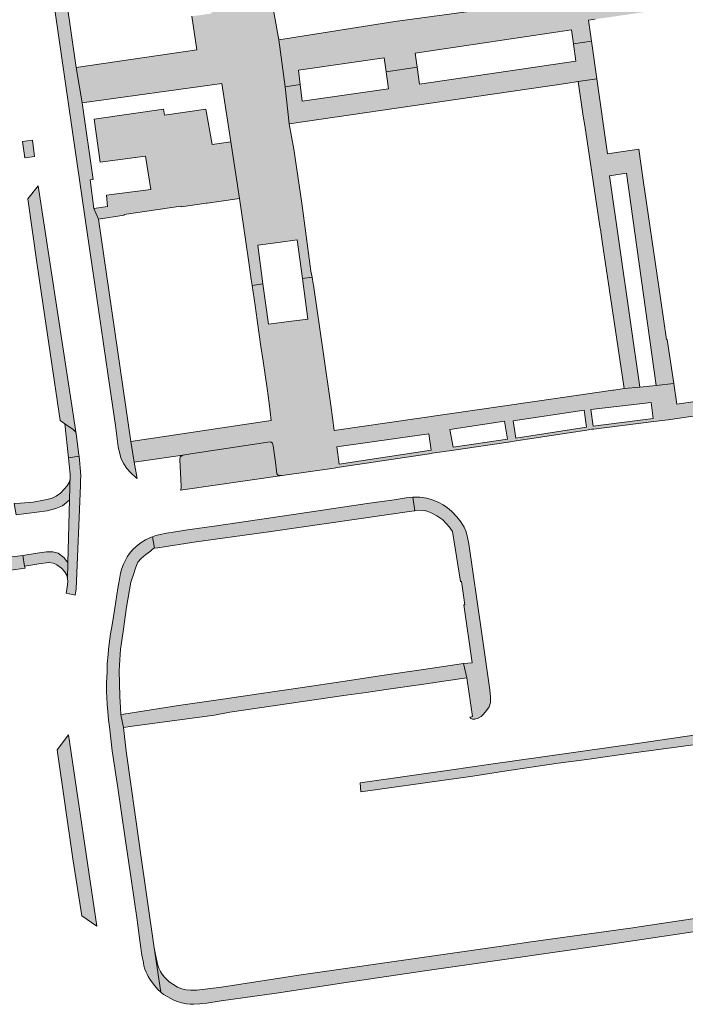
# Model space of a CAD drawing. Extents: x 97094 to 109644, y 463509 to 471969.
# Tile 210 of 256: x 103146 to 103247, y 468721 to 468869. Entities that reach past the tile are written whole.
import ezdxf

# ---------------------------------------------------------------- set-up
doc = ezdxf.new("R2010")
doc.units = 0
doc.layers.add('109 Onkruidbestrijding elementen', color=6, linetype='Continuous', lineweight=20, true_color=0xff00ff)

msp = doc.modelspace()

# ---------------------------------------------------------------- hatches: boundary and pattern name
at = {"layer": '109 Onkruidbestrijding elementen', "true_color": 0xff00ff}
for points in [[(103154.91, 468861.7), (103149.77, 468897.59), (103147.78, 468897.22), (103149.17, 468887.84), (103151.76, 468870.04), (103154.28, 468852.72), (103156.65, 468836.51), (103158.01, 468827.32), (103159.78, 468815.24), (103160.88, 468807.77), (103161.28, 468804.55), (103161.55, 468803.3), (103161.74, 468802.76), (103162.14, 468801.98), (103162.58, 468801.28), (103163.18, 468800.62), (103163.94, 468799.95), (103164.15, 468799.78), (103163.65, 468802.22), (103163.16, 468805.33), (103158.28, 468838.86), (103157.6, 468840.47), (103157.03, 468844.76), (103157.51, 468844.84), (103155.86, 468856.37), (103154.91, 468861.7)], [(103183.09, 468829.09), (103182.32, 468834.95), (103185.36, 468835.35), (103188.26, 468835.73), (103189.03, 468829.91), (103190.49, 468830.11), (103190.31, 468831.04), (103189.95, 468833.66), (103188.93, 468841.25), (103187.74, 468849.39), (103187.04, 468853.22), (103186.43, 468858.81), (103185.46, 468865.89), (103184.71, 468870.06), (103183.52, 468878.31), (103183.62, 468878.33), (103182.38, 468885.7), (103182.01, 468888.25), (103181.88, 468889.35), (103180.56, 468889.16), (103181.35, 468883.14), (103178.52, 468882.77), (103175.35, 468882.36), (103174.57, 468888.34), (103172.71, 468888.28), (103173.57, 468882.23), (103174.11, 468878.52), (103174.44, 468876.2), (103175.35, 468869.85), (103172.37, 468869.42), (103173.11, 468864.37), (103154.91, 468861.7), (103155.86, 468856.37), (103176.91, 468859.27), (103178.24, 468850.52), (103179.57, 468841.95), (103180.46, 468835.79), (103181.01, 468831.95), (103181.33, 468829.75), (103181.46, 468828.86), (103183.09, 468829.09)], [(103232.61, 468865.67), (103232.16, 468868.86), (103233.15, 468868.98), (103243.09, 468870.42), (103242.79, 468872.45), (103242.15, 468876.4), (103242.05, 468876.62), (103241.85, 468876.72), (103241.62, 468876.71), (103236.79, 468876.02), (103236.66, 468876.06), (103235.6, 468875.72), (103232.13, 468875.3), (103231.26, 468875.16), (103228.41, 468874.7), (103228.77, 468872.16), (103227.26, 468871.92), (103226.37, 468871.78), (103202.99, 468868.64), (103185.46, 468865.89), (103186.43, 468858.81), (103188.69, 468859.15), (103188.43, 468861.32), (103201.37, 468863.18), (103201.66, 468861.07), (103206.32, 468861.77), (103206.03, 468863.88), (103229.59, 468867.37), (103229.88, 468865.27), (103232.61, 468865.67)], [(103233.42, 468859.99), (103232.61, 468865.67), (103229.88, 468865.27), (103230.25, 468862.68), (103206.68, 468859.21), (103206.32, 468861.77), (103201.66, 468861.07), (103202.02, 468858.47), (103189.01, 468856.63), (103188.69, 468859.15), (103186.43, 468858.81), (103187.04, 468853.22), (103212.51, 468856.92), (103228.73, 468859.29), (103230.58, 468859.57), (103233.42, 468859.99)], [(103231.37, 468854.35), (103231.58, 468852.98), (103233.94, 468837.46), (103233.96, 468837.37), (103234.24, 468835.51), (103237.55, 468813.34), (103239.9, 468813.55), (103235.33, 468845.37), (103237.91, 468845.76), (103242.37, 468813.81), (103245, 468814.11), (103244.04, 468820.72), (103243.92, 468820.7), (103243.01, 468826.94), (103240.42, 468844.71), (103239.74, 468849.4), (103236.02, 468848.87), (103235.01, 468848.72), (103233.42, 468859.99), (103230.58, 468859.57), (103231.37, 468854.35)], [(103176.44, 468841.5), (103179.57, 468841.95), (103178.24, 468850.52), (103175.41, 468850.09), (103174.49, 468855.44), (103168.24, 468854.5), (103168.08, 468855.43), (103157.66, 468853.91), (103158.55, 468847.42), (103165.4, 468848.36), (103166.19, 468843.34), (103159.51, 468842.45), (103159.67, 468840.77), (103157.6, 468840.47), (103158.28, 468838.86), (103162.19, 468839.45), (103162.18, 468839.55), (103170.72, 468840.82), (103170.74, 468840.69), (103174.55, 468841.27), (103174.67, 468841.25), (103176.44, 468841.5)], [(103146.85, 468850.54), (103147.17, 468848.07), (103148.65, 468848.29), (103148.33, 468850.77), (103146.85, 468850.54)], [(103149.21, 468843.87), (103147.64, 468841.94), (103149.03, 468831.96), (103150.8, 468820.08), (103152.54, 468808.5), (103153.23, 468808.03), (103154.5, 468807.17), (103154.83, 468806.83), (103154.93, 468806.53), (103149.21, 468843.87)], [(103153.76, 468802.9), (103155.36, 468803.13), (103155.34, 468803.34), (103154.93, 468806.53), (103154.83, 468806.83), (103154.5, 468807.17), (103153.23, 468808.03), (103153.76, 468802.9)], [(103170.66, 468798.02), (103186, 468800.22), (103185.43, 468800.23), (103185.2, 468800.47), (103185.13, 468800.95), (103185, 468802.25), (103184.63, 468804.69), (103184.52, 468805.09), (103184.32, 468805.24), (103184.16, 468805.28), (103172.52, 468803.56), (103171.01, 468803.27), (103170.63, 468803.04), (103170.56, 468802.61), (103170.78, 468798.6), (103170.75, 468798.3), (103170.66, 468798.02)], [(103153.64, 468784.7), (103153.66, 468784.24), (103153.56, 468783.34), (103153.41, 468782.49), (103154.77, 468782.22), (103154.93, 468783.16), (103155.57, 468798.7), (103155.59, 468798.75), (103155.6, 468799.4), (103155.63, 468800.22), (103155.36, 468803.13), (103153.76, 468802.9), (103153.99, 468800.89), (103154.03, 468800.44), (103153.94, 468796.58), (103153.7, 468787.07), (103153.64, 468784.7)], [(103145.59, 468796.01), (103145.88, 468794.28), (103147.46, 468794.5), (103149.01, 468794.69), (103150.55, 468794.93), (103151.89, 468795.26), (103152.86, 468795.65), (103153.48, 468796.17), (103153.94, 468796.58), (103154.03, 468800.44), (103154.01, 468799.67), (103153.88, 468799.17), (103153.59, 468798.69), (103153.14, 468798.15), (103152.56, 468797.59), (103151.94, 468797.09), (103151.21, 468796.78), (103150.02, 468796.52), (103148.44, 468796.21), (103146.52, 468796.04), (103145.59, 468796.01)], [(103166.73, 468789.27), (103167.24, 468789.33), (103173.01, 468790.23), (103184.34, 468791.81), (103205.89, 468794.91), (103205.99, 468794.93), (103205.69, 468796.97), (103204.66, 468796.84), (103202.85, 468796.58), (103198.82, 468796.01), (103187.67, 468794.34), (103175.74, 468792.6), (103171.73, 468792.05), (103169.93, 468791.74), (103168.57, 468791.54), (103167.61, 468791.35), (103166.95, 468791.21), (103166.43, 468791), (103166.73, 468789.27)], [(103205.69, 468796.97), (103205.99, 468794.93), (103206.43, 468795.01), (103207.57, 468794.92), (103207.71, 468794.89), (103208.42, 468794.62), (103209.32, 468794.15), (103210.19, 468793.57), (103210.77, 468792.97), (103211.17, 468792.48), (103211.64, 468791.77), (103212.85, 468784.25), (103213.01, 468784.27), (103213.52, 468780.74), (103213.37, 468780.72), (103214.62, 468772.01), (103213.32, 468771.89), (103213.82, 468769.73), (103214.66, 468763.9), (103214.25, 468763.84), (103214.41, 468763.6), (103214.65, 468763.51), (103215.01, 468763.52), (103215.51, 468763.68), (103215.97, 468763.94), (103216.35, 468764.28), (103216.79, 468764.8), (103217.2, 468765.38), (103217.41, 468766.05), (103217.37, 468766.9), (103217.31, 468767.92), (103215.96, 468777.06), (103214.1, 468789.93), (103213.91, 468790.87), (103213.71, 468791.74), (103213.44, 468792.45), (103212.93, 468793.24), (103212.3, 468794.01), (103211.53, 468794.85), (103210.91, 468795.38), (103210.25, 468795.79), (103209.48, 468796.22), (103208.57, 468796.56), (103207.77, 468796.81), (103206.72, 468796.95), (103205.69, 468796.97)], [(103162.07, 468762.28), (103161.67, 468764.18), (103161.6, 468765.28), (103161.51, 468766.92), (103161.4, 468770.84), (103161.62, 468774.08), (103162.02, 468776.73), (103162.54, 468780.38), (103163.15, 468784.15), (103163.56, 468785.32), (103163.93, 468786.44), (103164.22, 468787.16), (103164.73, 468787.72), (103165.42, 468788.32), (103166.12, 468788.82), (103166.46, 468789.13), (103166.71, 468789.27), (103166.73, 468789.27), (103166.43, 468791), (103166.12, 468790.88), (103165.4, 468790.54), (103164.73, 468790.15), (103164.01, 468789.56), (103163.43, 468789.02), (103162.99, 468788.48), (103162.61, 468787.98), (103162.36, 468787.47), (103162.05, 468786.85), (103161.8, 468786.24), (103161.62, 468785.52), (103161.45, 468784.61), (103161.21, 468783.24), (103160.78, 468780.22), (103160.37, 468777.75), (103160.13, 468776.38), (103160.03, 468775.6), (103159.91, 468774.87), (103159.82, 468774.02), (103159.74, 468773.27), (103159.61, 468771.84), (103159.58, 468770.6), (103159.52, 468769.02), (103159.52, 468767.7), (103159.53, 468766.78), (103159.6, 468765.79), (103159.69, 468764.65), (103159.83, 468763.41), (103159.94, 468762.34), (103160.37, 468758.75), (103161.21, 468753.16), (103162.31, 468745.51), (103163.21, 468739.44), (103164.12, 468733.21), (103164.58, 468729.78), (103164.84, 468727.96), (103165.06, 468726.87), (103165.13, 468726.36), (103165.28, 468725.85), (103165.47, 468725.4), (103165.63, 468725.08), (103165.79, 468724.73), (103166.02, 468724.35), (103166.57, 468723.58), (103167.17, 468722.84), (103167.68, 468722.36), (103166.7, 468729.06), (103164.54, 468744.09), (103164.54, 468744.11), (103162.45, 468758.69), (103162.07, 468762.28)], [(103146.89, 468788.19), (103147.16, 468786.59), (103148.08, 468786.74), (103149.29, 468786.94), (103150.76, 468787.12), (103151.51, 468787.01), (103152, 468786.77), (103152.71, 468786.26), (103153.19, 468785.78), (103153.51, 468785.21), (103153.64, 468784.7), (103153.7, 468787.07), (103153.65, 468787.15), (103153.06, 468787.87), (103152.24, 468788.51), (103151.43, 468788.75), (103150.46, 468788.71), (103149.04, 468788.54), (103146.89, 468788.19)], [(103139.12, 468787.13), (103139.02, 468787.12), (103138.32, 468787.03), (103138.63, 468784.98), (103139.31, 468785.08), (103140.74, 468785.29), (103145.02, 468785.93), (103145.07, 468785.94), (103147.22, 468786.26), (103147.16, 468786.59), (103146.89, 468788.19), (103146.51, 468788.13), (103144.88, 468787.91), (103139.28, 468787.15), (103139.12, 468787.13)], [(103168.46, 468765.25), (103162.11, 468764.25), (103161.67, 468764.18), (103162.07, 468762.28), (103163.42, 468762.48), (103175.8, 468764.14), (103178.11, 468764.58), (103195.63, 468767.11), (103198.65, 468767.54), (103201.66, 468767.98), (103204.84, 468768.44), (103207.7, 468768.85), (103210.72, 468769.28), (103213.82, 468769.73), (103213.32, 468771.89), (103207.28, 468770.99), (103201.34, 468770.12), (103195.11, 468769.2), (103189.07, 468768.31), (103182.84, 468767.39), (103176.71, 468766.49), (103170.35, 468765.55), (103168.46, 468765.25)], [(103153.76, 468761.16), (103152.07, 468758.91), (103154.43, 468742.46), (103155.77, 468733.86), (103158.04, 468732.34), (103153.76, 468761.16)], [(103260.51, 468750.82), (103262.03, 468738.97), (103261.92, 468738.22), (103261.66, 468737.61), (103261.31, 468736.93), (103260.64, 468736.17), (103260.13, 468735.72), (103259.56, 468735.37), (103259.01, 468735.21), (103258.57, 468735.08), (103258.05, 468734.95), (103257.72, 468734.86), (103260.84, 468735.4), (103261.15, 468735.72), (103261.62, 468736.39), (103261.9, 468736.88), (103262.3, 468737.75), (103262.52, 468738.6), (103262.75, 468739.65), (103262.82, 468740.53), (103262.76, 468741.43), (103261.66, 468749.15), (103261.53, 468750), (103260.93, 468753.97), (103260.69, 468755.99), (103260.22, 468757.74), (103259.85, 468758.82), (103259.31, 468759.86), (103258.47, 468760.75), (103257.85, 468761.16), (103257.22, 468761.41), (103256.77, 468761.55), (103255.45, 468761.74), (103253.08, 468761.68), (103251.68, 468761.65), (103250.1, 468761.41), (103239.49, 468759.85), (103217.1, 468756.68), (103211.56, 468755.86), (103197.72, 468753.94), (103197.84, 468752.57), (103202.87, 468753.28), (103214.71, 468754.94), (103219.52, 468755.66), (103227.58, 468756.87), (103231.89, 468757.45), (103236.41, 468758.09), (103239.75, 468758.55), (103256.58, 468760.82), (103257.37, 468760.57), (103258.02, 468760.24), (103258.66, 468759.72), (103259.03, 468759.15), (103259.27, 468758.46), (103259.42, 468758), (103259.57, 468757.25), (103259.63, 468757.26), (103260.51, 468750.82)], [(103271.68, 468737.31), (103269.63, 468737.03), (103260.84, 468735.4), (103257.72, 468734.86), (103249.17, 468733.61), (103240.12, 468732.26), (103238.85, 468732.07), (103223.13, 468729.9), (103220.43, 468729.52), (103206.39, 468727.51), (103189.9, 468725.15), (103189.16, 468725.04), (103176.86, 468723.13), (103173.11, 468722.68), (103172.23, 468722.66), (103171.53, 468722.73), (103170.85, 468722.88), (103170.19, 468723.12), (103169.48, 468723.58), (103168.97, 468723.94), (103168.36, 468724.53), (103167.95, 468725), (103167.65, 468725.51), (103167.38, 468726.02), (103167.21, 468726.6), (103166.7, 468729.06), (103167.68, 468722.36), (103167.74, 468722.31), (103168.11, 468722.03), (103168.75, 468721.67), (103169.54, 468721.24), (103170.16, 468720.95), (103170.87, 468720.76), (103171.58, 468720.63), (103172.12, 468720.55), (103172.68, 468720.55), (103173.59, 468720.6), (103174.64, 468720.73), (103176.77, 468721.09), (103185.14, 468722.25), (103195.27, 468723.78), (103207.14, 468725.53), (103219.43, 468727.29), (103234.81, 468729.53), (103246.56, 468731.25), (103255.13, 468732.54), (103277.07, 468735.6), (103275.7, 468735.71), (103274.71, 468735.93), (103273.7, 468736.21), (103272.96, 468736.54), (103271.68, 468737.31)]]:
    msp.add_hatch(color=6, dxfattribs=at).paths.add_polyline_path(points)
h = msp.add_hatch(color=6, dxfattribs=at)
h.paths.add_polyline_path([(103302.27, 468817.17), (103301.96, 468819.2), (103301.59, 468819.15), (103298.49, 468818.7), (103297.64, 468818.72), (103288.58, 468817.36), (103285.31, 468816.86), (103285.22, 468816.84), (103283.76, 468816.62), (103283.7, 468816.61), (103277.2, 468815.62), (103258.22, 468812.83), (103245.45, 468811), (103245, 468814.11), (103242.37, 468813.81), (103239.9, 468813.55), (103237.55, 468813.34), (103235.98, 468813.11), (103235.84, 468813.09), (103227.89, 468811.91), (103193.81, 468806.99), (103193.34, 468810.85), (103192.17, 468818.84), (103190.71, 468828.92), (103190.68, 468829.11), (103190.49, 468830.11), (103189.03, 468829.91), (103189.84, 468823.79), (103187, 468823.42), (103183.9, 468823.01), (103183.09, 468829.09), (103181.46, 468828.86), (103181.9, 468825.82), (103182.22, 468823.61), (103182.79, 468819.66), (103183.1, 468817.47), (103183.7, 468813.34), (103184.02, 468811.13), (103184.34, 468808.5), (103163.16, 468805.33), (103163.65, 468802.22), (103171.01, 468803.27), (103172.52, 468803.56), (103184.16, 468805.28), (103184.32, 468805.24), (103184.52, 468805.09), (103184.63, 468804.69), (103185, 468802.25), (103185.13, 468800.95), (103185.2, 468800.47), (103185.43, 468800.23), (103186, 468800.22), (103193.81, 468801.34), (103194.65, 468801.46), (103208.51, 468803.56), (103208.58, 468803.57), (103211.84, 468804.05), (103220.05, 468805.24), (103220.11, 468805.25), (103221.24, 468805.43), (103231.91, 468807.08), (103232.61, 468807.19), (103232.95, 468807.23), (103241.99, 468808.37), (103244.15, 468808.64), (103267.36, 468812.04), (103288.33, 468815.16), (103291.16, 468815.57), (103300.9, 468816.95), (103301.93, 468817.1), (103302.27, 468817.17)])
h.paths.add_polyline_path([(103211.75, 468804.52), (103211.24, 468807.16), (103219.49, 468808.41), (103219.97, 468805.71), (103211.75, 468804.52)])
h.paths.add_polyline_path([(103194.59, 468801.96), (103194.24, 468804.56), (103208.11, 468806.53), (103208.45, 468804.05), (103194.59, 468801.96)])
h.paths.add_polyline_path([(103232.88, 468807.68), (103232.51, 468810.17), (103241.6, 468811.21), (103241.93, 468808.82), (103232.88, 468807.68)])
h.paths.add_polyline_path([(103221.18, 468805.86), (103220.8, 468808.49), (103231.48, 468810.05), (103231.85, 468807.51), (103221.18, 468805.86)])

# ---------------------------------------------------------------- linework, layer by layer
at = {"layer": '109 Onkruidbestrijding elementen', "color": 3, "true_color": 0x00ff00}
for points in [[(103151.76, 468870.04), (103154.28, 468852.72), (103156.65, 468836.51), (103158.01, 468827.32), (103159.78, 468815.24), (103160.88, 468807.77), (103161.28, 468804.55), (103161.55, 468803.3), (103161.74, 468802.76), (103162.14, 468801.98), (103162.58, 468801.28), (103163.18, 468800.62), (103163.94, 468799.95), (103164.15, 468799.78), (103163.65, 468802.22), (103163.16, 468805.33), (103158.28, 468838.86), (103157.6, 468840.47), (103157.03, 468844.76), (103157.51, 468844.84), (103155.86, 468856.37), (103154.91, 468861.7), (103154.91, 468861.7), (103149.77, 468897.59)], [(103226.37, 468871.78), (103202.99, 468868.64), (103185.46, 468865.89), (103186.43, 468858.81), (103188.69, 468859.15), (103188.43, 468861.32), (103201.37, 468863.18), (103201.66, 468861.07), (103206.32, 468861.77), (103206.03, 468863.88), (103229.59, 468867.37), (103229.88, 468865.27), (103232.61, 468865.67), (103232.61, 468865.67), (103232.16, 468868.86), (103233.15, 468868.98)], [(103172.37, 468869.42), (103173.11, 468864.37), (103154.91, 468861.7), (103155.86, 468856.37), (103176.91, 468859.27), (103178.24, 468850.52), (103179.57, 468841.95), (103180.46, 468835.79), (103181.01, 468831.95), (103181.33, 468829.75), (103181.46, 468828.86), (103183.09, 468829.09), (103183.09, 468829.09), (103182.32, 468834.95), (103185.36, 468835.35), (103188.26, 468835.73), (103189.03, 468829.91), (103190.49, 468830.11), (103190.31, 468831.04), (103189.95, 468833.66), (103188.93, 468841.25), (103187.74, 468849.39), (103187.04, 468853.22), (103186.43, 468858.81), (103185.46, 468865.89), (103184.71, 468870.06)], [(103258.22, 468812.83), (103245.45, 468811), (103245, 468814.11), (103242.37, 468813.81), (103239.9, 468813.55), (103237.55, 468813.34), (103235.98, 468813.11), (103235.84, 468813.09), (103227.89, 468811.91), (103193.81, 468806.99), (103193.34, 468810.85), (103192.17, 468818.84), (103190.71, 468828.92), (103190.68, 468829.11), (103190.49, 468830.11), (103189.03, 468829.91), (103189.84, 468823.79), (103187, 468823.42), (103183.9, 468823.01), (103183.09, 468829.09), (103181.46, 468828.86), (103181.9, 468825.82), (103182.22, 468823.61), (103182.79, 468819.66), (103183.1, 468817.47), (103183.7, 468813.34), (103184.02, 468811.13), (103184.34, 468808.5), (103163.16, 468805.33), (103163.65, 468802.22), (103171.01, 468803.27), (103172.52, 468803.56), (103184.16, 468805.28), (103184.32, 468805.24), (103184.52, 468805.09), (103184.63, 468804.69), (103185, 468802.25), (103185.13, 468800.95), (103185.2, 468800.47), (103185.43, 468800.23), (103186, 468800.22), (103193.81, 468801.34), (103194.65, 468801.46), (103208.51, 468803.56), (103208.58, 468803.57), (103211.84, 468804.05), (103220.05, 468805.24), (103220.11, 468805.25), (103221.24, 468805.43), (103231.91, 468807.08), (103232.61, 468807.19), (103232.95, 468807.23), (103241.99, 468808.37), (103244.15, 468808.64), (103267.36, 468812.04)], [(103250.1, 468761.41), (103239.49, 468759.85), (103217.1, 468756.68), (103211.56, 468755.86), (103197.72, 468753.94), (103197.84, 468752.57), (103202.87, 468753.28), (103214.71, 468754.94), (103219.52, 468755.66), (103227.58, 468756.87), (103231.89, 468757.45), (103236.41, 468758.09), (103239.75, 468758.55), (103256.58, 468760.82)], [(103249.17, 468733.61), (103240.12, 468732.26), (103238.85, 468732.07), (103223.13, 468729.9), (103220.43, 468729.52), (103206.39, 468727.51), (103189.9, 468725.15), (103189.16, 468725.04), (103176.86, 468723.13), (103173.11, 468722.68), (103172.23, 468722.66), (103171.53, 468722.73), (103170.85, 468722.88), (103170.19, 468723.12), (103169.48, 468723.58), (103168.97, 468723.94), (103168.36, 468724.53), (103167.95, 468725), (103167.65, 468725.51), (103167.38, 468726.02), (103167.21, 468726.6), (103166.7, 468729.06), (103167.68, 468722.36), (103167.74, 468722.31), (103168.11, 468722.03), (103168.75, 468721.67), (103169.54, 468721.24), (103170.16, 468720.95), (103170.87, 468720.76), (103171.58, 468720.63), (103172.12, 468720.55), (103172.68, 468720.55), (103173.59, 468720.6), (103174.64, 468720.73), (103176.77, 468721.09), (103185.14, 468722.25), (103195.27, 468723.78), (103207.14, 468725.53), (103219.43, 468727.29), (103234.81, 468729.53), (103246.56, 468731.25), (103255.13, 468732.54)]]:
    msp.add_lwpolyline(points, dxfattribs=at)
for points in [[(103233.42, 468859.99), (103232.61, 468865.67), (103229.88, 468865.27), (103230.25, 468862.68), (103206.68, 468859.21), (103206.32, 468861.77), (103201.66, 468861.07), (103202.02, 468858.47), (103189.01, 468856.63), (103188.69, 468859.15), (103186.43, 468858.81), (103187.04, 468853.22), (103212.51, 468856.92), (103228.73, 468859.29), (103230.58, 468859.57), (103233.42, 468859.99)], [(103231.37, 468854.35), (103231.58, 468852.98), (103233.94, 468837.46), (103233.96, 468837.37), (103234.24, 468835.51), (103237.55, 468813.34), (103239.9, 468813.55), (103235.33, 468845.37), (103237.91, 468845.76), (103242.37, 468813.81), (103245, 468814.11), (103244.04, 468820.72), (103243.92, 468820.7), (103243.01, 468826.94), (103240.42, 468844.71), (103239.74, 468849.4), (103236.02, 468848.87), (103235.01, 468848.72), (103233.42, 468859.99), (103230.58, 468859.57), (103231.37, 468854.35)], [(103176.44, 468841.5), (103179.57, 468841.95), (103178.24, 468850.52), (103175.41, 468850.09), (103174.49, 468855.44), (103168.24, 468854.5), (103168.08, 468855.43), (103157.66, 468853.91), (103158.55, 468847.42), (103165.4, 468848.36), (103166.19, 468843.34), (103159.51, 468842.45), (103159.67, 468840.77), (103157.6, 468840.47), (103158.28, 468838.86), (103162.19, 468839.45), (103162.18, 468839.55), (103170.72, 468840.82), (103170.74, 468840.69), (103174.55, 468841.27), (103174.67, 468841.25), (103176.44, 468841.5)], [(103146.85, 468850.54), (103147.17, 468848.07), (103148.65, 468848.29), (103148.33, 468850.77), (103146.85, 468850.54)], [(103149.21, 468843.87), (103147.64, 468841.94), (103149.03, 468831.96), (103150.8, 468820.08), (103152.54, 468808.5), (103153.23, 468808.03), (103154.5, 468807.17), (103154.83, 468806.83), (103154.93, 468806.53), (103149.21, 468843.87)], [(103232.88, 468807.68), (103232.51, 468810.17), (103241.6, 468811.21), (103241.93, 468808.82), (103232.88, 468807.68)], [(103221.18, 468805.86), (103220.8, 468808.49), (103231.48, 468810.05), (103231.85, 468807.51), (103221.18, 468805.86)], [(103153.76, 468802.9), (103155.36, 468803.13), (103155.34, 468803.34), (103154.93, 468806.53), (103154.83, 468806.83), (103154.5, 468807.17), (103153.23, 468808.03), (103153.76, 468802.9)], [(103211.75, 468804.52), (103211.24, 468807.16), (103219.49, 468808.41), (103219.97, 468805.71), (103211.75, 468804.52)], [(103170.66, 468798.02), (103186, 468800.22), (103185.43, 468800.23), (103185.2, 468800.47), (103185.13, 468800.95), (103185, 468802.25), (103184.63, 468804.69), (103184.52, 468805.09), (103184.32, 468805.24), (103184.16, 468805.28), (103172.52, 468803.56), (103171.01, 468803.27), (103170.63, 468803.04), (103170.56, 468802.61), (103170.78, 468798.6), (103170.75, 468798.3), (103170.66, 468798.02)], [(103194.59, 468801.96), (103194.24, 468804.56), (103208.11, 468806.53), (103208.45, 468804.05), (103194.59, 468801.96)], [(103153.64, 468784.7), (103153.66, 468784.24), (103153.56, 468783.34), (103153.41, 468782.49), (103154.77, 468782.22), (103154.93, 468783.16), (103155.57, 468798.7), (103155.59, 468798.75), (103155.6, 468799.4), (103155.63, 468800.22), (103155.36, 468803.13), (103153.76, 468802.9), (103153.99, 468800.89), (103154.03, 468800.44), (103153.94, 468796.58), (103153.7, 468787.07), (103153.64, 468784.7)], [(103145.59, 468796.01), (103145.88, 468794.28), (103147.46, 468794.5), (103149.01, 468794.69), (103150.55, 468794.93), (103151.89, 468795.26), (103152.86, 468795.65), (103153.48, 468796.17), (103153.94, 468796.58), (103154.03, 468800.44), (103154.01, 468799.67), (103153.88, 468799.17), (103153.59, 468798.69), (103153.14, 468798.15), (103152.56, 468797.59), (103151.94, 468797.09), (103151.21, 468796.78), (103150.02, 468796.52), (103148.44, 468796.21), (103146.52, 468796.04), (103145.59, 468796.01)], [(103166.73, 468789.27), (103167.24, 468789.33), (103173.01, 468790.23), (103184.34, 468791.81), (103205.89, 468794.91), (103205.99, 468794.93), (103205.69, 468796.97), (103204.66, 468796.84), (103202.85, 468796.58), (103198.82, 468796.01), (103187.67, 468794.34), (103175.74, 468792.6), (103171.73, 468792.05), (103169.93, 468791.74), (103168.57, 468791.54), (103167.61, 468791.35), (103166.95, 468791.21), (103166.43, 468791), (103166.73, 468789.27)], [(103205.69, 468796.97), (103205.99, 468794.93), (103206.43, 468795.01), (103207.57, 468794.92), (103207.71, 468794.89), (103208.42, 468794.62), (103209.32, 468794.15), (103210.19, 468793.57), (103210.77, 468792.97), (103211.17, 468792.48), (103211.64, 468791.77), (103212.85, 468784.25), (103213.01, 468784.27), (103213.52, 468780.74), (103213.37, 468780.72), (103214.62, 468772.01), (103213.32, 468771.89), (103213.82, 468769.73), (103214.66, 468763.9), (103214.25, 468763.84), (103214.41, 468763.6), (103214.65, 468763.51), (103215.01, 468763.52), (103215.51, 468763.68), (103215.97, 468763.94), (103216.35, 468764.28), (103216.79, 468764.8), (103217.2, 468765.38), (103217.41, 468766.05), (103217.37, 468766.9), (103217.31, 468767.92), (103215.96, 468777.06), (103214.1, 468789.93), (103213.91, 468790.87), (103213.71, 468791.74), (103213.44, 468792.45), (103212.93, 468793.24), (103212.3, 468794.01), (103211.53, 468794.85), (103210.91, 468795.38), (103210.25, 468795.79), (103209.48, 468796.22), (103208.57, 468796.56), (103207.77, 468796.81), (103206.72, 468796.95), (103205.69, 468796.97)], [(103162.07, 468762.28), (103161.67, 468764.18), (103161.6, 468765.28), (103161.51, 468766.92), (103161.4, 468770.84), (103161.62, 468774.08), (103162.02, 468776.73), (103162.54, 468780.38), (103163.15, 468784.15), (103163.56, 468785.32), (103163.93, 468786.44), (103164.22, 468787.16), (103164.73, 468787.72), (103165.42, 468788.32), (103166.12, 468788.82), (103166.46, 468789.13), (103166.71, 468789.27), (103166.73, 468789.27), (103166.43, 468791), (103166.12, 468790.88), (103165.4, 468790.54), (103164.73, 468790.15), (103164.01, 468789.56), (103163.43, 468789.02), (103162.99, 468788.48), (103162.61, 468787.98), (103162.36, 468787.47), (103162.05, 468786.85), (103161.8, 468786.24), (103161.62, 468785.52), (103161.45, 468784.61), (103161.21, 468783.24), (103160.78, 468780.22), (103160.37, 468777.75), (103160.13, 468776.38), (103160.03, 468775.6), (103159.91, 468774.87), (103159.82, 468774.02), (103159.74, 468773.27), (103159.61, 468771.84), (103159.58, 468770.6), (103159.52, 468769.02), (103159.52, 468767.7), (103159.53, 468766.78), (103159.6, 468765.79), (103159.69, 468764.65), (103159.83, 468763.41), (103159.94, 468762.34), (103160.37, 468758.75), (103161.21, 468753.16), (103162.31, 468745.51), (103163.21, 468739.44), (103164.12, 468733.21), (103164.58, 468729.78), (103164.84, 468727.96), (103165.06, 468726.87), (103165.13, 468726.36), (103165.28, 468725.85), (103165.47, 468725.4), (103165.63, 468725.08), (103165.79, 468724.73), (103166.02, 468724.35), (103166.57, 468723.58), (103167.17, 468722.84), (103167.68, 468722.36), (103166.7, 468729.06), (103164.54, 468744.09), (103164.54, 468744.11), (103162.45, 468758.69), (103162.07, 468762.28)], [(103146.89, 468788.19), (103147.16, 468786.59), (103148.08, 468786.74), (103149.29, 468786.94), (103150.76, 468787.12), (103151.51, 468787.01), (103152, 468786.77), (103152.71, 468786.26), (103153.19, 468785.78), (103153.51, 468785.21), (103153.64, 468784.7), (103153.7, 468787.07), (103153.65, 468787.15), (103153.06, 468787.87), (103152.24, 468788.51), (103151.43, 468788.75), (103150.46, 468788.71), (103149.04, 468788.54), (103146.89, 468788.19)], [(103139.12, 468787.13), (103139.02, 468787.12), (103138.32, 468787.03), (103138.63, 468784.98), (103139.31, 468785.08), (103140.74, 468785.29), (103145.02, 468785.93), (103145.07, 468785.94), (103147.22, 468786.26), (103147.16, 468786.59), (103146.89, 468788.19), (103146.51, 468788.13), (103144.88, 468787.91), (103139.28, 468787.15), (103139.12, 468787.13)], [(103168.46, 468765.25), (103162.11, 468764.25), (103161.67, 468764.18), (103162.07, 468762.28), (103163.42, 468762.48), (103175.8, 468764.14), (103178.11, 468764.58), (103195.63, 468767.11), (103198.65, 468767.54), (103201.66, 468767.98), (103204.84, 468768.44), (103207.7, 468768.85), (103210.72, 468769.28), (103213.82, 468769.73), (103213.32, 468771.89), (103207.28, 468770.99), (103201.34, 468770.12), (103195.11, 468769.2), (103189.07, 468768.31), (103182.84, 468767.39), (103176.71, 468766.49), (103170.35, 468765.55), (103168.46, 468765.25)], [(103153.76, 468761.16), (103152.07, 468758.91), (103154.43, 468742.46), (103155.77, 468733.86), (103158.04, 468732.34), (103153.76, 468761.16)]]:
    msp.add_lwpolyline(points, close=True, dxfattribs=at)

doc.saveas('drawing.dxf')
